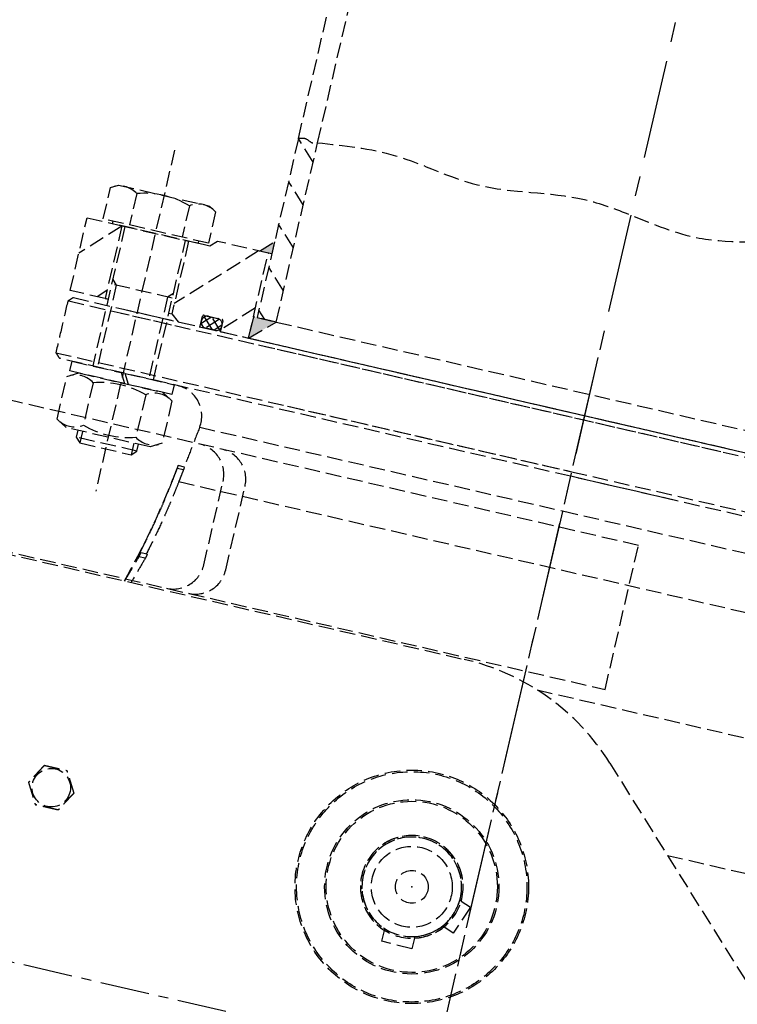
# Model space of a CAD drawing. Header units: millimetres. Extents: x 42975 to 708721, y 118172 to 172014.
# Tile 205 of 256: x 338215 to 338446, y 147858 to 148175. Entities that reach past the tile are written whole.
import ezdxf

# ---------------------------------------------------------------- set-up
doc = ezdxf.new("R2010")
doc.units = ezdxf.units.MM
doc.linetypes.add('ГТО-1 Пунктир', pattern=[7, 5, -2])
doc.linetypes.add('осевая', pattern=[50.8, 31.75, -6.35, 6.35, -6.35])
for name, color, linetype, lineweight in [('ГТО-2_Оси_025', 6, 'осевая', 25), ('ГТО-2_Размеры_035', 2, 'Continuous', 35), ('ОГОС_Пунктир_025', 151, 'ГТО-1 Пунктир', 25), ('ОГСО_Оси_025', 7, 'осевая', 25)]:
    doc.layers.add(name, color=color, linetype=linetype, lineweight=lineweight)

# ---------------------------------------------------------------- blocks, each defined once
blk = doc.blocks.new('ОГСО_Затвор_План')
at = {"layer": 'ГТО-2_Оси_025', "ltscale": 0.5}
blk.add_line((1439.69, 0), (-1270.3, 0), dxfattribs=at)
at = {"layer": 'ОГОС_Пунктир_025'}
for p, q in [((-1013.72, 278.61), (-1013.72, 685)), ((-1007.42, 278.61), (-1007.02, 685)), ((-1013.72, 278.61), (-1013.72, 219.5)), ((-1007.42, 272.27), (-1013.72, 278.57)), ((-1007.42, 219.5), (-1007.42, 278.61)), ((-1051.67, 266), (-1051.67, 153.5)), ((-1007.42, 258.13), (-1013.72, 264.43)), ((-1069, 249.66), (-1066.67, 251)), ((-1066.67, 251), (-1036.67, 251)), ((-1036.67, 251), (-1034.35, 249.66)), ((-1007.42, 243.98), (-1013.72, 250.28)), ((-1069, 239.3), (-1069, 249.66)), ((-1060.34, 249.66), (-1060.34, 239.3)), ((-1043.01, 249.66), (-1043.01, 239.3)), ((-1034.35, 249.66), (-1034.35, 239.3)), ((-1017.72, 240.5), (-1013.72, 244.5)), ((-1013.72, 244.5), (-1013.72, 240.5)), ((-1018.08, 240.5), (-1040.67, 217.91)), ((-1031.67, 240.5), (-1033.67, 238.5)), ((-1014.92, 240.5), (-1031.67, 240.5)), ((-1013.72, 240.5), (-1017.72, 240.5)), ((-1014.92, 212.5), (-1014.92, 240.5)), ((-1014.92, 240.5), (-1014.85, 240.5)), ((-1014.92, 240.5), (-1014.85, 240.5)), ((-1074.17, 214.5), (-1074.17, 238.5)), ((-1074.17, 238.5), (-1062.67, 238.5)), ((-1062.67, 238.33), (-1074.17, 226.83)), ((-1034.35, 239.3), (-1069, 239.3)), ((-1065.77, 238.5), (-1065.77, 239.3)), ((-1037.58, 238.5), (-1065.77, 238.5)), ((-1062.67, 238.5), (-1062.67, 214.5)), ((-1062.67, 238.5), (-1040.67, 238.5)), ((-1062.67, 238.5), (-1040.67, 238.5)), ((-1061.67, 238.5), (-1062.67, 238.5)), ((-1061.67, 238.5), (-1061.67, 192.5)), ((-1040.67, 238.5), (-1041.67, 238.5)), ((-1041.67, 192.5), (-1041.67, 238.5)), ((-1033.67, 238.5), (-1040.67, 238.5)), ((-1040.67, 238.5), (-1040.67, 214.5)), ((-1037.58, 239.3), (-1037.58, 238.5)), ((-1007.42, 229.84), (-1013.72, 236.14)), ((-1014.92, 222.44), (-1024.17, 213.19)), ((-1011.22, 219.5), (-1013.72, 222)), ((-1061.67, 221.03), (-1060.14, 219.5)), ((-1041.67, 219.5), (-1061.67, 219.5)), ((-1060.14, 219.5), (-1060.14, 192.5)), ((-1041.67, 221.03), (-1043.2, 219.5)), ((-1043.2, 219.5), (-1043.2, 192.5)), ((-1014.92, 219.5), (-1014.92, 212.5)), ((-1014.92, 212.5), (-1007.42, 219.5)), ((-1007.42, 219.5), (-1014.92, 219.5)), ((-1013.72, 219.5), (-1007.42, 219.5)), ((-1007.42, 219.5), (-800.92, 219.5)), ((-1062.67, 217.12), (-1065.29, 214.5)), ((-1030.87, 212.7), (-1030.87, 216)), ((-1028.03, 216.4), (-1030.76, 213.67)), ((-1030.47, 216.4), (-1024.57, 216.4)), ((-1026.85, 212.5), (-1030.28, 215.93)), ((-1025.33, 216.28), (-1029.11, 212.5)), ((-1029.07, 216.4), (-1025.97, 216.4)), ((-1024.02, 212.5), (-1027.92, 216.4)), ((-1024.17, 216), (-1024.17, 212.7)), ((-1062.67, 214.5), (-1074.17, 214.5)), ((-1072.67, 212.5), (-857.92, 212.5)), ((-1061.67, 214.5), (-1062.67, 214.5)), ((-1062.67, 214.5), (-1061.67, 214.5)), ((-1056.15, 212.5), (-1040.37, 212.5)), ((-1041.67, 214.5), (-1040.67, 214.5)), ((-1040.67, 214.5), (-1038.17, 212.5)), ((-1038.17, 212.5), (-1031.07, 212.5)), ((-1031.07, 212.5), (-1023.97, 212.5)), ((-1030.87, 214.3), (-1030.87, 214.6)), ((-1029.68, 212.5), (-1030.7, 213.52)), ((-1025.97, 212.5), (-1029.07, 212.5)), ((-1024.17, 214.6), (-1026.28, 212.5)), ((-1024.17, 214.6), (-1024.17, 214.3)), ((-1023.97, 212.5), (-1014.92, 212.5)), ((-1014.92, 212.5), (-793.42, 212.5)), ((-1012.5, 212.5), (-735.67, 212.5)), ((-858.87, 211), (-1074.17, 211)), ((-1039.92, 211), (-1056.6, 211)), ((-734.17, 211), (-1011.31, 211)), ((-1074.17, 194), (-904.17, 194)), ((-997.86, 194), (-904.17, 194)), ((-904.17, 194), (-869.69, 194)), ((-904.17, 194), (-734.17, 194)), ((-904.17, 192.5), (-1072.67, 192.5)), ((-1068.47, 189.3), (-1068.47, 192.5)), ((-1068.47, 192.5), (-1052.31, 192.5)), ((-1052.31, 192.5), (-1050.46, 189.3)), ((-1051.03, 192.5), (-1034.87, 192.5)), ((-1049.18, 189.3), (-1051.03, 192.5)), ((-1034.87, 192.5), (-1034.87, 189.3)), ((-904.17, 192.5), (-996.68, 192.5)), ((-735.67, 192.5), (-904.17, 192.5)), ((-870.65, 192.5), (-904.17, 192.5)), ((-1069, 187.29), (-1065.52, 189.3)), ((-1069, 173.31), (-1069, 187.29)), ((-1050.46, 189.3), (-1068.47, 189.3)), ((-1065.52, 189.3), (-1037.82, 189.3)), ((-1060.33, 187.29), (-1060.33, 173.31)), ((-1034.87, 189.3), (-1049.18, 189.3)), ((-1043.01, 187.29), (-1043.01, 173.31)), ((-1037.82, 189.3), (-1034.35, 187.29)), ((-1034.35, 187.29), (-1034.35, 173.31)), ((-1023.77, 181.07), (-904.17, 181.07)), ((-904.17, 181.07), (-784.57, 181.07)), ((-877.93, 128.25), (-877.93, 175.75)), ((-1065.52, 171.3), (-1069, 173.31)), ((-1037.82, 171.3), (-1065.52, 171.3)), ((-1061.67, 171.3), (-1061.67, 169.03)), ((-1060.14, 171.3), (-1060.14, 167.5)), ((-1043.2, 171.3), (-1043.2, 167.5)), ((-1041.67, 169.03), (-1041.67, 171.3)), ((-1034.35, 173.31), (-1037.82, 171.3)), ((-1061.67, 169.03), (-1060.14, 167.5)), ((-1041.67, 169.03), (-1061.67, 169.03)), ((-1043.2, 167.5), (-1041.67, 169.03)), ((-1060.14, 167.5), (-1043.2, 167.5)), ((-1025.78, 166.5), (-1027.8, 166.5)), ((-1027.7, 167.5), (-1027.76, 167.5)), ((-1025.67, 167.5), (-1027.7, 167.5)), ((-1028.34, 162.8), (-1028.44, 162.8)), ((-1026.36, 162.52), (-781.98, 162.52)), ((-1031.34, 136.1), (-1033.41, 136.1)), ((-1031.34, 136.1), (-1033.41, 136.1)), ((-1033.12, 137.5), (-1033.37, 137.5)), ((-1033.12, 137.5), (-1033.37, 137.5)), ((-1031.05, 137.5), (-1033.12, 137.5)), ((-1031.05, 137.5), (-1033.12, 137.5)), ((-1154.17, 127.5), (-924.17, 127.5)), ((-1154.17, 127.5), (-924.17, 127.5)), ((-899.17, 123.21), (-772.98, 123.21)), ((-871.14, 105.53), (-797.1, 31.5)), ((-871.14, 105.53), (-797.1, 31.5)), ((-846.42, 80.81), (-812.25, 80.81)), ((-907.69, 51.63), (-904.35, 50.37)), ((-904.35, 50.37), (-907.87, 41.01)), ((-907.87, 41.01), (-911.22, 42.28)), ((-929.66, 33.33), (-929.57, 36.91)), ((-919.58, 36.65), (-919.67, 33.08)), ((-919.67, 33.08), (-929.66, 33.33))]:
    blk.add_line(p, q, dxfattribs=at)
for points in [[(-877.93, 175.75), (-1127.15, 175.81, 0.414283), (-1137.15, 165.81), (-1137.15, 138.25, 0.414214), (-1127.15, 128.25), (-877.93, 128.25)], [(-1022.54, 128.25, 0.414144), (-1012.54, 138.25), (-1012.54, 165.78, 0.414144), (-1022.54, 175.78)], [(-1015.3, 128.25, 0.414144), (-1005.3, 138.25), (-1005.3, 165.78, 0.414144), (-1015.3, 175.78)]]:
    blk.add_lwpolyline(points, format="xyb", dxfattribs=at)
for centre, radius in [((-924.17, 52.5), 37.5), ((-924.17, 52.5), 37.5), ((-924.17, 52.5), 37), ((-924.17, 52.5), 37), ((-924.17, 52.5), 28), ((-924.17, 52.5), 28), ((-924.17, 52.5), 27.5), ((-924.17, 52.5), 27.5), ((-1044.17, 57.5), 6.17), ((-1044.17, 57.5), 6.17), ((-924.17, 52.5), 13), ((-924.17, 52.5), 13), ((-924.17, 52.5), 5.25), ((-924.17, 52.5), 5.25)]:
    blk.add_circle(centre, radius, dxfattribs=at)
for centre, radius, start, end in [((-1064.67, 243.34), 7.66, 55.5531, 115.5531), ((-1051.67, 222.36), 28.64, 72.3875, 107.6125), ((-1038.68, 243.34), 7.66, 64.4469, 124.4469), ((-1030.47, 216), 0.4, 90, 180), ((-1029.07, 214.6), 1.8, 90, 180), ((-1025.97, 214.6), 1.8, 0, 90), ((-1024.57, 216), 0.4, 0, 90), ((-1031.07, 212.7), 0.2, 270, 360), ((-1029.07, 214.3), 1.8, 180, 270), ((-1025.97, 214.3), 1.8, 270, 0), ((-1023.97, 212.7), 0.2, 180, 270), ((-1033.67, 182.5), 10, 351.7512, 90), ((-1064.66, 180.98), 7.66, 55.5615, 115.5615), ((-1051.67, 160.01), 28.62, 72.383, 107.617), ((-1038.68, 180.98), 7.66, 64.4385, 124.4385), ((-1064.66, 179.62), 7.66, 244.4385, 304.4385), ((-1051.67, 200.59), 28.62, 252.383, 287.617), ((-1038.68, 179.62), 7.66, 235.5615, 295.5615), ((-1273.88, 198.39), 248, 343.3916, 351.7512), ((-1273.88, 198.39), 248, 343.3916, 346.6595), ((-924.17, 52.5), 75, 45, 90), ((-924.17, 52.5), 75, 45, 90), ((-924.17, 52.5), 16.5, 286.1707, 250.8913), ((-924.17, 52.5), 16.5, 356.9887, 321.7093), ((-924.17, 52.5), 16, 286.741, 250.3211), ((-924.17, 52.5), 16, 357.559, 321.1391), ((-924.17, 52.5), 16, 321.1391, 357.559), ((-924.17, 52.5), 16, 250.3211, 286.741)]:
    blk.add_arc(centre, radius, start, end, dxfattribs=at)
for points in [[(-1013.72, 278.61), (-1011.4, 279.04), (-1009.14, 278.24), (-1007.42, 278.61)], [(-1007.42, 278.61), (-982.07, 280.2), (-954.38, 277.01), (-919.78, 280.12), (-904.17, 278.61), (-881.15, 276.37), (-847.51, 280.8), (-818.34, 276.69), (-800.92, 278.61)]]:
    blk.add_spline(points, degree=3, dxfattribs=at)
for points in [[(-1072.67, 212.5), (-1072.92, 212.25), (-1073.42, 211.75), (-1073.92, 211.25), (-1074.17, 211)], [(-1074.17, 211), (-1074.17, 208.17), (-1074.17, 202.5), (-1074.17, 196.83), (-1074.17, 194)], [(-1074.17, 194), (-1073.92, 193.75), (-1073.42, 193.25), (-1072.92, 192.75), (-1072.67, 192.5)], [(-1023.77, 181.07), (-1024.1, 178.8), (-1024.76, 174.28), (-1025.41, 169.76), (-1025.74, 167.5)], [(-1027.76, 167.5), (-1027.87, 166.72), (-1028.1, 165.15), (-1028.33, 163.59), (-1028.44, 162.8)], [(-1025.78, 166.5), (-1025.88, 165.84), (-1026.07, 164.51), (-1026.26, 163.18), (-1026.36, 162.52)], [(-1033.37, 137.5), (-1033.23, 138.1), (-1032.95, 139.31), (-1032.68, 140.52), (-1032.54, 141.12)], [(-1036.1, 127.5), (-1035.66, 128.93), (-1034.76, 131.8), (-1033.86, 134.66), (-1033.41, 136.1)], [(-1036.1, 127.5), (-1035.66, 128.93), (-1034.76, 131.8), (-1033.86, 134.66), (-1033.41, 136.1)], [(-1031.34, 136.1), (-1031.78, 134.66), (-1032.68, 131.8), (-1033.57, 128.93), (-1034.02, 127.5)], [(-1031.34, 136.1), (-1031.78, 134.66), (-1032.68, 131.8), (-1033.57, 128.93), (-1034.02, 127.5)], [(-1030.96, 139.13), (-1031.01, 138.85), (-1031.13, 138.31), (-1031.25, 137.77), (-1031.31, 137.5)], [(-907.69, 51.63), (-907.78, 51.66), (-907.94, 51.73), (-908.1, 51.79), (-908.18, 51.82)], [(-911.71, 42.46), (-911.63, 42.43), (-911.47, 42.37), (-911.3, 42.31), (-911.22, 42.28)], [(-929.56, 37.43), (-929.56, 37.35), (-929.57, 37.17), (-929.57, 37), (-929.57, 36.91)], [(-919.58, 36.65), (-919.57, 36.74), (-919.57, 36.92), (-919.56, 37.09), (-919.56, 37.18)]]:
    blk.add_open_spline(points, degree=3, dxfattribs=at)
for points, knots in [([(-1028.34, 162.8), (-1028.26, 163.35), (-1028.11, 164.43), (-1027.94, 165.59), (-1027.84, 166.28), (-1027.82, 166.43), (-1027.8, 166.5)], [0, 0, 0, 0, 1.640432, 3.280863, 3.507409, 3.733954, 3.733954, 3.733954, 3.733954]), ([(-1027.8, 166.5), (-1027.8, 166.56), (-1027.78, 166.69), (-1027.75, 166.88), (-1027.73, 167.05), (-1027.72, 167.19), (-1027.7, 167.3), (-1027.7, 167.38), (-1027.69, 167.44), (-1027.69, 167.48), (-1027.7, 167.5), (-1027.7, 167.5)], [0, 0, 0, 0, 0.196232, 0.384404, 0.558458, 0.710996, 0.813285, 0.895599, 0.956326, 0.993902, 1.007221, 1.007221, 1.007221, 1.007221]), ([(-1025.67, 167.5), (-1025.67, 167.5), (-1025.67, 167.49), (-1025.67, 167.48), (-1025.67, 167.45), (-1025.67, 167.41), (-1025.68, 167.36), (-1025.68, 167.29), (-1025.69, 167.2), (-1025.7, 167.1), (-1025.72, 167), (-1025.73, 166.86), (-1025.75, 166.69), (-1025.77, 166.57), (-1025.78, 166.5)], [0, 0, 0, 0, 0.005526, 0.020106, 0.044098, 0.077404, 0.135869, 0.209202, 0.29595, 0.394981, 0.504538, 0.622224, 0.8105, 1.007456, 1.007456, 1.007456, 1.007456]), ([(-1033.37, 137.5), (-1032.86, 139.58), (-1031.83, 143.76), (-1030.73, 149.01), (-1029.91, 153.24), (-1029.35, 156.42), (-1028.82, 159.61), (-1028.5, 161.74), (-1028.34, 162.8)], [0, 0, 0, 0, 6.439489, 12.885704, 16.112773, 19.343179, 22.577534, 25.810631, 25.810631, 25.810631, 25.810631]), ([(-1026.36, 162.52), (-1026.52, 161.46), (-1026.83, 159.36), (-1027.35, 156.2), (-1027.91, 153.05), (-1028.71, 148.87), (-1029.8, 143.68), (-1030.8, 139.56), (-1031.31, 137.5)], [0, 0, 0, 0, 3.194038, 6.391578, 9.591292, 12.787372, 19.160048, 25.512425, 25.512425, 25.512425, 25.512425]), ([(-1033.41, 136.1), (-1033.4, 136.14), (-1033.38, 136.21), (-1033.34, 136.33), (-1033.31, 136.45), (-1033.27, 136.61), (-1033.22, 136.81), (-1033.18, 137), (-1033.15, 137.16), (-1033.13, 137.27), (-1033.11, 137.37), (-1033.11, 137.43), (-1033.1, 137.48), (-1033.12, 137.5), (-1033.12, 137.5)], [0, 0, 0, 0, 0.118942, 0.241274, 0.366807, 0.492919, 0.739284, 0.9676, 1.102432, 1.218726, 1.312703, 1.381298, 1.423369, 1.44019, 1.44019, 1.44019, 1.44019]), ([(-1033.41, 136.1), (-1033.4, 136.14), (-1033.38, 136.21), (-1033.34, 136.33), (-1033.31, 136.45), (-1033.27, 136.61), (-1033.22, 136.81), (-1033.18, 137), (-1033.15, 137.16), (-1033.13, 137.27), (-1033.11, 137.37), (-1033.11, 137.43), (-1033.1, 137.48), (-1033.12, 137.5), (-1033.12, 137.5)], [0, 0, 0, 0, 0.118942, 0.241274, 0.366807, 0.492919, 0.739284, 0.9676, 1.102432, 1.218726, 1.312703, 1.381298, 1.423369, 1.44019, 1.44019, 1.44019, 1.44019]), ([(-1031.05, 137.5), (-1031.05, 137.5), (-1031.04, 137.49), (-1031.04, 137.46), (-1031.04, 137.43), (-1031.05, 137.36), (-1031.06, 137.28), (-1031.08, 137.16), (-1031.1, 137.03), (-1031.13, 136.89), (-1031.17, 136.73), (-1031.2, 136.59), (-1031.24, 136.45), (-1031.27, 136.33), (-1031.3, 136.21), (-1031.33, 136.14), (-1031.34, 136.1)], [0, 0, 0, 0, 0.010861, 0.034696, 0.073825, 0.127725, 0.221229, 0.33719, 0.472254, 0.622085, 0.781831, 0.947321, 1.07343, 1.198931, 1.321251, 1.440147, 1.440147, 1.440147, 1.440147]), ([(-1031.05, 137.5), (-1031.05, 137.5), (-1031.04, 137.49), (-1031.04, 137.46), (-1031.04, 137.43), (-1031.05, 137.36), (-1031.06, 137.28), (-1031.08, 137.16), (-1031.1, 137.03), (-1031.13, 136.89), (-1031.17, 136.73), (-1031.2, 136.59), (-1031.24, 136.45), (-1031.27, 136.33), (-1031.3, 136.21), (-1031.33, 136.14), (-1031.34, 136.1)], [0, 0, 0, 0, 0.010861, 0.034696, 0.073825, 0.127725, 0.221229, 0.33719, 0.472254, 0.622085, 0.781831, 0.947321, 1.07343, 1.198931, 1.321251, 1.440147, 1.440147, 1.440147, 1.440147]), ([(-1047.92, 64), (-1047.92, 64), (-1047.92, 64), (-1047.93, 63.99), (-1047.93, 63.99), (-1047.93, 63.98), (-1047.94, 63.97), (-1047.94, 63.96), (-1047.95, 63.95), (-1047.96, 63.94), (-1047.97, 63.93), (-1047.98, 63.91), (-1047.99, 63.89), (-1048, 63.87), (-1048.01, 63.84), (-1048.03, 63.81), (-1048.05, 63.78), (-1048.07, 63.75), (-1048.09, 63.71), (-1048.11, 63.68), (-1048.14, 63.63), (-1048.16, 63.58), (-1048.2, 63.52), (-1048.23, 63.46), (-1048.27, 63.4), (-1048.31, 63.34), (-1048.34, 63.27), (-1048.38, 63.21), (-1048.44, 63.11), (-1048.51, 62.99), (-1048.6, 62.84), (-1048.68, 62.68), (-1048.78, 62.52), (-1048.87, 62.37), (-1048.96, 62.21), (-1049.05, 62.05), (-1049.14, 61.89), (-1049.23, 61.73), (-1049.37, 61.49), (-1049.56, 61.16), (-1049.83, 60.69), (-1050.13, 60.17), (-1050.39, 59.73), (-1050.56, 59.43), (-1050.66, 59.26), (-1050.76, 59.09), (-1050.85, 58.93), (-1050.95, 58.76), (-1051.04, 58.6), (-1051.12, 58.46), (-1051.19, 58.34), (-1051.24, 58.25), (-1051.3, 58.15), (-1051.34, 58.08), (-1051.38, 58.01), (-1051.41, 57.96), (-1051.44, 57.91), (-1051.47, 57.86), (-1051.49, 57.82), (-1051.52, 57.77), (-1051.54, 57.73), (-1051.56, 57.7), (-1051.58, 57.67), (-1051.59, 57.65), (-1051.61, 57.62), (-1051.62, 57.6), (-1051.63, 57.58), (-1051.64, 57.56), (-1051.65, 57.55), (-1051.65, 57.54), (-1051.66, 57.53), (-1051.66, 57.52), (-1051.67, 57.51), (-1051.67, 57.51), (-1051.67, 57.5), (-1051.67, 57.5), (-1051.68, 57.5), (-1051.68, 57.5)], [0, 0, 0, 0, 0.004183, 0.008798, 0.014277, 0.021052, 0.029555, 0.040217, 0.053196, 0.068474, 0.085817, 0.104991, 0.125761, 0.147894, 0.180988, 0.216154, 0.253227, 0.292043, 0.332438, 0.374248, 0.417309, 0.483329, 0.551509, 0.621608, 0.693385, 0.766598, 0.841007, 0.916369, 0.992445, 1.16744, 1.344595, 1.523627, 1.704251, 1.886185, 2.069143, 2.252842, 2.436999, 2.621329, 2.805548, 3.279758, 3.752764, 4.418916, 5.086098, 5.279545, 5.472705, 5.665157, 5.856476, 6.046242, 6.23403, 6.419418, 6.531407, 6.641933, 6.750592, 6.856976, 6.916916, 6.975717, 7.033125, 7.088886, 7.142748, 7.194455, 7.243755, 7.276849, 7.308455, 7.338404, 7.366526, 7.392651, 7.41661, 7.433191, 7.448323, 7.461896, 7.473799, 7.483921, 7.492153, 7.498384, 7.502503, 7.504448, 7.505534, 7.505534, 7.505534, 7.505534]), ([(-1047.92, 64), (-1047.92, 64), (-1047.92, 64), (-1047.93, 63.99), (-1047.93, 63.99), (-1047.93, 63.98), (-1047.94, 63.97), (-1047.94, 63.96), (-1047.95, 63.95), (-1047.96, 63.94), (-1047.97, 63.93), (-1047.98, 63.91), (-1047.99, 63.89), (-1048, 63.87), (-1048.01, 63.84), (-1048.03, 63.81), (-1048.05, 63.78), (-1048.07, 63.75), (-1048.09, 63.71), (-1048.11, 63.68), (-1048.14, 63.63), (-1048.16, 63.58), (-1048.2, 63.52), (-1048.23, 63.46), (-1048.27, 63.4), (-1048.31, 63.34), (-1048.34, 63.27), (-1048.38, 63.21), (-1048.44, 63.11), (-1048.51, 62.99), (-1048.6, 62.84), (-1048.68, 62.68), (-1048.78, 62.52), (-1048.87, 62.37), (-1048.96, 62.21), (-1049.05, 62.05), (-1049.14, 61.89), (-1049.23, 61.73), (-1049.37, 61.49), (-1049.56, 61.16), (-1049.83, 60.69), (-1050.13, 60.17), (-1050.39, 59.73), (-1050.56, 59.43), (-1050.66, 59.26), (-1050.76, 59.09), (-1050.85, 58.93), (-1050.95, 58.76), (-1051.04, 58.6), (-1051.12, 58.46), (-1051.19, 58.34), (-1051.24, 58.25), (-1051.3, 58.15), (-1051.34, 58.08), (-1051.38, 58.01), (-1051.41, 57.96), (-1051.44, 57.91), (-1051.47, 57.86), (-1051.49, 57.82), (-1051.52, 57.77), (-1051.54, 57.73), (-1051.56, 57.7), (-1051.58, 57.67), (-1051.59, 57.65), (-1051.61, 57.62), (-1051.62, 57.6), (-1051.63, 57.58), (-1051.64, 57.56), (-1051.65, 57.55), (-1051.65, 57.54), (-1051.66, 57.53), (-1051.66, 57.52), (-1051.67, 57.51), (-1051.67, 57.51), (-1051.67, 57.5), (-1051.67, 57.5), (-1051.68, 57.5), (-1051.68, 57.5)], [0, 0, 0, 0, 0.004183, 0.008798, 0.014277, 0.021052, 0.029555, 0.040217, 0.053196, 0.068474, 0.085817, 0.104991, 0.125761, 0.147894, 0.180988, 0.216154, 0.253227, 0.292043, 0.332438, 0.374248, 0.417309, 0.483329, 0.551509, 0.621608, 0.693385, 0.766598, 0.841007, 0.916369, 0.992445, 1.16744, 1.344595, 1.523627, 1.704251, 1.886185, 2.069143, 2.252842, 2.436999, 2.621329, 2.805548, 3.279758, 3.752764, 4.418916, 5.086098, 5.279545, 5.472705, 5.665157, 5.856476, 6.046242, 6.23403, 6.419418, 6.531407, 6.641933, 6.750592, 6.856976, 6.916916, 6.975717, 7.033125, 7.088886, 7.142748, 7.194455, 7.243755, 7.276849, 7.308455, 7.338404, 7.366526, 7.392651, 7.41661, 7.433191, 7.448323, 7.461896, 7.473799, 7.483921, 7.492153, 7.498384, 7.502503, 7.504448, 7.505534, 7.505534, 7.505534, 7.505534]), ([(-1047.92, 64), (-1047.92, 64), (-1047.92, 64), (-1047.92, 64), (-1047.91, 64), (-1047.91, 64), (-1047.9, 64), (-1047.89, 64), (-1047.88, 64), (-1047.87, 64), (-1047.86, 64), (-1047.84, 64), (-1047.83, 64), (-1047.81, 64), (-1047.79, 64), (-1047.77, 64), (-1047.74, 64), (-1047.71, 64), (-1047.68, 64), (-1047.64, 64), (-1047.61, 64), (-1047.57, 64), (-1047.54, 64), (-1047.49, 64), (-1047.44, 64), (-1047.38, 64), (-1047.31, 64), (-1047.25, 64), (-1047.18, 64), (-1047.12, 64), (-1047.05, 64), (-1046.98, 64), (-1046.88, 64), (-1046.75, 64), (-1046.58, 64), (-1046.42, 64), (-1046.25, 64), (-1046.08, 64), (-1045.91, 64), (-1045.74, 64), (-1045.57, 64), (-1045.39, 64), (-1045.22, 64), (-1044.98, 64), (-1044.67, 64), (-1044.29, 64), (-1043.91, 64), (-1043.49, 64), (-1043.01, 64), (-1042.62, 64), (-1042.36, 64), (-1042.24, 64), (-1042.11, 64), (-1041.98, 64), (-1041.85, 64), (-1041.73, 64), (-1041.61, 64), (-1041.48, 64), (-1041.37, 64), (-1041.28, 64), (-1041.2, 64), (-1041.12, 64), (-1041.05, 64), (-1040.98, 64), (-1040.92, 64), (-1040.88, 64), (-1040.83, 64), (-1040.79, 64), (-1040.75, 64), (-1040.71, 64), (-1040.67, 64), (-1040.63, 64), (-1040.61, 64), (-1040.58, 64), (-1040.56, 64), (-1040.54, 64), (-1040.52, 64), (-1040.5, 64), (-1040.48, 64), (-1040.47, 64), (-1040.46, 64), (-1040.45, 64), (-1040.44, 64), (-1040.43, 64), (-1040.42, 64), (-1040.42, 64), (-1040.42, 64), (-1040.42, 64), (-1040.42, 64)], [0, 0, 0, 0, 0.003645, 0.007566, 0.012039, 0.017343, 0.023752, 0.031543, 0.040993, 0.052264, 0.065302, 0.079955, 0.096069, 0.113489, 0.132062, 0.151634, 0.180993, 0.211956, 0.244414, 0.278254, 0.313367, 0.349642, 0.386968, 0.425234, 0.484849, 0.546199, 0.609114, 0.67342, 0.738945, 0.805518, 0.872967, 0.94112, 1.009805, 1.173352, 1.338697, 1.50563, 1.673945, 1.843435, 2.013891, 2.185105, 2.356871, 2.528981, 2.701226, 2.8734, 3.253795, 3.633187, 4.011941, 4.390425, 4.911078, 5.431731, 5.559867, 5.687803, 5.81535, 5.942319, 6.068521, 6.193767, 6.317868, 6.440634, 6.561877, 6.642693, 6.722516, 6.801133, 6.878331, 6.953896, 7.000474, 7.046161, 7.090798, 7.134226, 7.176284, 7.216813, 7.255653, 7.292644, 7.318036, 7.342284, 7.365288, 7.386943, 7.407149, 7.425803, 7.442802, 7.456039, 7.467883, 7.478242, 7.487027, 7.494147, 7.499513, 7.503033, 7.504638, 7.505536, 7.505536, 7.505536, 7.505536]), ([(-1047.92, 64), (-1047.92, 64), (-1047.92, 64), (-1047.92, 64), (-1047.91, 64), (-1047.91, 64), (-1047.9, 64), (-1047.89, 64), (-1047.88, 64), (-1047.87, 64), (-1047.86, 64), (-1047.84, 64), (-1047.83, 64), (-1047.81, 64), (-1047.79, 64), (-1047.77, 64), (-1047.74, 64), (-1047.71, 64), (-1047.68, 64), (-1047.64, 64), (-1047.61, 64), (-1047.57, 64), (-1047.54, 64), (-1047.49, 64), (-1047.44, 64), (-1047.38, 64), (-1047.31, 64), (-1047.25, 64), (-1047.18, 64), (-1047.12, 64), (-1047.05, 64), (-1046.98, 64), (-1046.88, 64), (-1046.75, 64), (-1046.58, 64), (-1046.42, 64), (-1046.25, 64), (-1046.08, 64), (-1045.91, 64), (-1045.74, 64), (-1045.57, 64), (-1045.39, 64), (-1045.22, 64), (-1044.98, 64), (-1044.67, 64), (-1044.29, 64), (-1043.91, 64), (-1043.49, 64), (-1043.01, 64), (-1042.62, 64), (-1042.36, 64), (-1042.24, 64), (-1042.11, 64), (-1041.98, 64), (-1041.85, 64), (-1041.73, 64), (-1041.61, 64), (-1041.48, 64), (-1041.37, 64), (-1041.28, 64), (-1041.2, 64), (-1041.12, 64), (-1041.05, 64), (-1040.98, 64), (-1040.92, 64), (-1040.88, 64), (-1040.83, 64), (-1040.79, 64), (-1040.75, 64), (-1040.71, 64), (-1040.67, 64), (-1040.63, 64), (-1040.61, 64), (-1040.58, 64), (-1040.56, 64), (-1040.54, 64), (-1040.52, 64), (-1040.5, 64), (-1040.48, 64), (-1040.47, 64), (-1040.46, 64), (-1040.45, 64), (-1040.44, 64), (-1040.43, 64), (-1040.42, 64), (-1040.42, 64), (-1040.42, 64), (-1040.42, 64), (-1040.42, 64)], [0, 0, 0, 0, 0.003645, 0.007566, 0.012039, 0.017343, 0.023752, 0.031543, 0.040993, 0.052264, 0.065302, 0.079955, 0.096069, 0.113489, 0.132062, 0.151634, 0.180993, 0.211956, 0.244414, 0.278254, 0.313367, 0.349642, 0.386968, 0.425234, 0.484849, 0.546199, 0.609114, 0.67342, 0.738945, 0.805518, 0.872967, 0.94112, 1.009805, 1.173352, 1.338697, 1.50563, 1.673945, 1.843435, 2.013891, 2.185105, 2.356871, 2.528981, 2.701226, 2.8734, 3.253795, 3.633187, 4.011941, 4.390425, 4.911078, 5.431731, 5.559867, 5.687803, 5.81535, 5.942319, 6.068521, 6.193767, 6.317868, 6.440634, 6.561877, 6.642693, 6.722516, 6.801133, 6.878331, 6.953896, 7.000474, 7.046161, 7.090798, 7.134226, 7.176284, 7.216813, 7.255653, 7.292644, 7.318036, 7.342284, 7.365288, 7.386943, 7.407149, 7.425803, 7.442802, 7.456039, 7.467883, 7.478242, 7.487027, 7.494147, 7.499513, 7.503033, 7.504638, 7.505536, 7.505536, 7.505536, 7.505536]), ([(-1036.66, 57.5), (-1036.67, 57.5), (-1036.67, 57.5), (-1036.67, 57.51), (-1036.67, 57.51), (-1036.67, 57.52), (-1036.68, 57.52), (-1036.68, 57.53), (-1036.69, 57.54), (-1036.69, 57.55), (-1036.7, 57.56), (-1036.7, 57.57), (-1036.71, 57.58), (-1036.72, 57.6), (-1036.73, 57.61), (-1036.74, 57.64), (-1036.76, 57.66), (-1036.78, 57.69), (-1036.79, 57.72), (-1036.81, 57.76), (-1036.83, 57.79), (-1036.86, 57.83), (-1036.88, 57.87), (-1036.91, 57.92), (-1036.94, 57.97), (-1036.97, 58.03), (-1037, 58.08), (-1037.03, 58.14), (-1037.07, 58.2), (-1037.1, 58.26), (-1037.14, 58.32), (-1037.19, 58.4), (-1037.25, 58.52), (-1037.33, 58.66), (-1037.42, 58.8), (-1037.5, 58.95), (-1037.59, 59.1), (-1037.67, 59.24), (-1037.76, 59.39), (-1037.84, 59.54), (-1037.93, 59.69), (-1038.02, 59.84), (-1038.14, 60.05), (-1038.29, 60.32), (-1038.48, 60.65), (-1038.67, 60.97), (-1038.88, 61.34), (-1039.12, 61.75), (-1039.32, 62.1), (-1039.45, 62.33), (-1039.52, 62.45), (-1039.6, 62.58), (-1039.67, 62.7), (-1039.74, 62.82), (-1039.81, 62.94), (-1039.88, 63.06), (-1039.94, 63.17), (-1039.99, 63.25), (-1040.03, 63.32), (-1040.06, 63.39), (-1040.1, 63.46), (-1040.14, 63.51), (-1040.16, 63.56), (-1040.19, 63.6), (-1040.21, 63.64), (-1040.23, 63.68), (-1040.25, 63.71), (-1040.27, 63.75), (-1040.29, 63.78), (-1040.31, 63.81), (-1040.32, 63.84), (-1040.34, 63.86), (-1040.35, 63.88), (-1040.36, 63.9), (-1040.37, 63.91), (-1040.38, 63.93), (-1040.39, 63.94), (-1040.39, 63.96), (-1040.4, 63.97), (-1040.4, 63.98), (-1040.41, 63.98), (-1040.41, 63.99), (-1040.41, 63.99), (-1040.42, 64), (-1040.42, 64), (-1040.42, 64), (-1040.42, 64)], [0, 0, 0, 0, 0.003647, 0.00757, 0.012046, 0.017351, 0.023761, 0.031553, 0.041004, 0.052275, 0.065312, 0.079964, 0.096076, 0.113495, 0.132067, 0.151638, 0.185325, 0.221088, 0.258762, 0.298181, 0.33918, 0.381592, 0.425253, 0.48487, 0.546221, 0.609136, 0.673441, 0.738966, 0.805539, 0.872987, 0.941139, 1.009822, 1.173367, 1.33871, 1.505642, 1.673957, 1.843445, 2.013901, 2.185115, 2.356881, 2.528991, 2.701236, 2.87341, 3.253803, 3.633193, 4.011945, 4.390427, 4.91108, 5.431733, 5.575876, 5.719736, 5.863044, 6.005531, 6.146928, 6.286964, 6.425373, 6.561883, 6.642701, 6.722526, 6.801145, 6.878344, 6.95391, 7.000487, 7.046173, 7.090809, 7.134235, 7.176293, 7.21682, 7.255659, 7.292649, 7.318042, 7.34229, 7.365294, 7.38695, 7.407156, 7.425811, 7.442813, 7.456051, 7.467896, 7.478256, 7.487041, 7.49416, 7.499522, 7.503037, 7.504636, 7.505526, 7.505526, 7.505526, 7.505526]), ([(-1036.66, 57.5), (-1036.67, 57.5), (-1036.67, 57.5), (-1036.67, 57.51), (-1036.67, 57.51), (-1036.67, 57.52), (-1036.68, 57.52), (-1036.68, 57.53), (-1036.69, 57.54), (-1036.69, 57.55), (-1036.7, 57.56), (-1036.7, 57.57), (-1036.71, 57.58), (-1036.72, 57.6), (-1036.73, 57.61), (-1036.74, 57.64), (-1036.76, 57.66), (-1036.78, 57.69), (-1036.79, 57.72), (-1036.81, 57.76), (-1036.83, 57.79), (-1036.86, 57.83), (-1036.88, 57.87), (-1036.91, 57.92), (-1036.94, 57.97), (-1036.97, 58.03), (-1037, 58.08), (-1037.03, 58.14), (-1037.07, 58.2), (-1037.1, 58.26), (-1037.14, 58.32), (-1037.19, 58.4), (-1037.25, 58.52), (-1037.33, 58.66), (-1037.42, 58.8), (-1037.5, 58.95), (-1037.59, 59.1), (-1037.67, 59.24), (-1037.76, 59.39), (-1037.84, 59.54), (-1037.93, 59.69), (-1038.02, 59.84), (-1038.14, 60.05), (-1038.29, 60.32), (-1038.48, 60.65), (-1038.67, 60.97), (-1038.88, 61.34), (-1039.12, 61.75), (-1039.32, 62.1), (-1039.45, 62.33), (-1039.52, 62.45), (-1039.6, 62.58), (-1039.67, 62.7), (-1039.74, 62.82), (-1039.81, 62.94), (-1039.88, 63.06), (-1039.94, 63.17), (-1039.99, 63.25), (-1040.03, 63.32), (-1040.06, 63.39), (-1040.1, 63.46), (-1040.14, 63.51), (-1040.16, 63.56), (-1040.19, 63.6), (-1040.21, 63.64), (-1040.23, 63.68), (-1040.25, 63.71), (-1040.27, 63.75), (-1040.29, 63.78), (-1040.31, 63.81), (-1040.32, 63.84), (-1040.34, 63.86), (-1040.35, 63.88), (-1040.36, 63.9), (-1040.37, 63.91), (-1040.38, 63.93), (-1040.39, 63.94), (-1040.39, 63.96), (-1040.4, 63.97), (-1040.4, 63.98), (-1040.41, 63.98), (-1040.41, 63.99), (-1040.41, 63.99), (-1040.42, 64), (-1040.42, 64), (-1040.42, 64), (-1040.42, 64)], [0, 0, 0, 0, 0.003647, 0.00757, 0.012046, 0.017351, 0.023761, 0.031553, 0.041004, 0.052275, 0.065312, 0.079964, 0.096076, 0.113495, 0.132067, 0.151638, 0.185325, 0.221088, 0.258762, 0.298181, 0.33918, 0.381592, 0.425253, 0.48487, 0.546221, 0.609136, 0.673441, 0.738966, 0.805539, 0.872987, 0.941139, 1.009822, 1.173367, 1.33871, 1.505642, 1.673957, 1.843445, 2.013901, 2.185115, 2.356881, 2.528991, 2.701236, 2.87341, 3.253803, 3.633193, 4.011945, 4.390427, 4.91108, 5.431733, 5.575876, 5.719736, 5.863044, 6.005531, 6.146928, 6.286964, 6.425373, 6.561883, 6.642701, 6.722526, 6.801145, 6.878344, 6.95391, 7.000487, 7.046173, 7.090809, 7.134235, 7.176293, 7.21682, 7.255659, 7.292649, 7.318042, 7.34229, 7.365294, 7.38695, 7.407156, 7.425811, 7.442813, 7.456051, 7.467896, 7.478256, 7.487041, 7.49416, 7.499522, 7.503037, 7.504636, 7.505526, 7.505526, 7.505526, 7.505526]), ([(-1051.68, 57.5), (-1051.67, 57.5), (-1051.67, 57.5), (-1051.67, 57.49), (-1051.67, 57.49), (-1051.67, 57.48), (-1051.66, 57.48), (-1051.66, 57.47), (-1051.65, 57.46), (-1051.65, 57.45), (-1051.64, 57.44), (-1051.64, 57.43), (-1051.63, 57.42), (-1051.62, 57.4), (-1051.61, 57.39), (-1051.6, 57.36), (-1051.58, 57.34), (-1051.56, 57.31), (-1051.55, 57.28), (-1051.53, 57.24), (-1051.51, 57.21), (-1051.48, 57.17), (-1051.46, 57.13), (-1051.43, 57.08), (-1051.4, 57.03), (-1051.37, 56.97), (-1051.34, 56.92), (-1051.31, 56.86), (-1051.27, 56.8), (-1051.24, 56.74), (-1051.2, 56.69), (-1051.15, 56.6), (-1051.09, 56.48), (-1051.01, 56.34), (-1050.92, 56.2), (-1050.84, 56.05), (-1050.75, 55.9), (-1050.67, 55.76), (-1050.58, 55.61), (-1050.5, 55.46), (-1050.41, 55.31), (-1050.32, 55.16), (-1050.2, 54.95), (-1050.05, 54.68), (-1049.86, 54.35), (-1049.67, 54.03), (-1049.46, 53.66), (-1049.22, 53.25), (-1049.02, 52.9), (-1048.89, 52.67), (-1048.82, 52.55), (-1048.74, 52.42), (-1048.67, 52.3), (-1048.6, 52.18), (-1048.53, 52.06), (-1048.46, 51.94), (-1048.4, 51.83), (-1048.35, 51.75), (-1048.31, 51.68), (-1048.28, 51.61), (-1048.24, 51.54), (-1048.2, 51.49), (-1048.18, 51.44), (-1048.15, 51.4), (-1048.13, 51.36), (-1048.11, 51.32), (-1048.09, 51.29), (-1048.07, 51.25), (-1048.05, 51.22), (-1048.03, 51.19), (-1048.01, 51.16), (-1048, 51.14), (-1047.99, 51.11), (-1047.98, 51.09), (-1047.96, 51.07), (-1047.96, 51.06), (-1047.95, 51.04), (-1047.94, 51.03), (-1047.94, 51.02), (-1047.93, 51.02), (-1047.93, 51.01), (-1047.93, 51.01), (-1047.92, 51), (-1047.92, 51), (-1047.92, 51), (-1047.92, 51)], [0, 0, 0, 0, 0.003647, 0.00757, 0.012046, 0.017351, 0.023761, 0.031553, 0.041004, 0.052275, 0.065313, 0.079965, 0.096077, 0.113495, 0.132067, 0.151638, 0.185324, 0.221085, 0.258757, 0.298174, 0.339171, 0.381581, 0.42524, 0.484856, 0.546207, 0.609121, 0.673427, 0.738952, 0.805525, 0.872973, 0.941125, 1.009809, 1.173356, 1.338701, 1.505634, 1.67395, 1.84344, 2.013896, 2.185112, 2.356878, 2.528989, 2.701235, 2.87341, 3.253803, 3.633193, 4.011945, 4.390427, 4.91108, 5.431733, 5.575876, 5.719737, 5.863045, 6.005532, 6.146929, 6.286966, 6.425374, 6.561883, 6.642698, 6.72252, 6.801136, 6.878333, 6.953897, 7.000475, 7.046163, 7.0908, 7.134229, 7.176287, 7.216817, 7.255658, 7.292649, 7.322166, 7.350103, 7.376298, 7.40059, 7.422815, 7.442813, 7.45605, 7.467893, 7.478252, 7.487037, 7.494156, 7.499519, 7.503037, 7.504639, 7.505534, 7.505534, 7.505534, 7.505534]), ([(-1051.68, 57.5), (-1051.67, 57.5), (-1051.67, 57.5), (-1051.67, 57.49), (-1051.67, 57.49), (-1051.67, 57.48), (-1051.66, 57.48), (-1051.66, 57.47), (-1051.65, 57.46), (-1051.65, 57.45), (-1051.64, 57.44), (-1051.64, 57.43), (-1051.63, 57.42), (-1051.62, 57.4), (-1051.61, 57.39), (-1051.6, 57.36), (-1051.58, 57.34), (-1051.56, 57.31), (-1051.55, 57.28), (-1051.53, 57.24), (-1051.51, 57.21), (-1051.48, 57.17), (-1051.46, 57.13), (-1051.43, 57.08), (-1051.4, 57.03), (-1051.37, 56.97), (-1051.34, 56.92), (-1051.31, 56.86), (-1051.27, 56.8), (-1051.24, 56.74), (-1051.2, 56.69), (-1051.15, 56.6), (-1051.09, 56.48), (-1051.01, 56.34), (-1050.92, 56.2), (-1050.84, 56.05), (-1050.75, 55.9), (-1050.67, 55.76), (-1050.58, 55.61), (-1050.5, 55.46), (-1050.41, 55.31), (-1050.32, 55.16), (-1050.2, 54.95), (-1050.05, 54.68), (-1049.86, 54.35), (-1049.67, 54.03), (-1049.46, 53.66), (-1049.22, 53.25), (-1049.02, 52.9), (-1048.89, 52.67), (-1048.82, 52.55), (-1048.74, 52.42), (-1048.67, 52.3), (-1048.6, 52.18), (-1048.53, 52.06), (-1048.46, 51.94), (-1048.4, 51.83), (-1048.35, 51.75), (-1048.31, 51.68), (-1048.28, 51.61), (-1048.24, 51.54), (-1048.2, 51.49), (-1048.18, 51.44), (-1048.15, 51.4), (-1048.13, 51.36), (-1048.11, 51.32), (-1048.09, 51.29), (-1048.07, 51.25), (-1048.05, 51.22), (-1048.03, 51.19), (-1048.01, 51.16), (-1048, 51.14), (-1047.99, 51.11), (-1047.98, 51.09), (-1047.96, 51.07), (-1047.96, 51.06), (-1047.95, 51.04), (-1047.94, 51.03), (-1047.94, 51.02), (-1047.93, 51.02), (-1047.93, 51.01), (-1047.93, 51.01), (-1047.92, 51), (-1047.92, 51), (-1047.92, 51), (-1047.92, 51)], [0, 0, 0, 0, 0.003647, 0.00757, 0.012046, 0.017351, 0.023761, 0.031553, 0.041004, 0.052275, 0.065313, 0.079965, 0.096077, 0.113495, 0.132067, 0.151638, 0.185324, 0.221085, 0.258757, 0.298174, 0.339171, 0.381581, 0.42524, 0.484856, 0.546207, 0.609121, 0.673427, 0.738952, 0.805525, 0.872973, 0.941125, 1.009809, 1.173356, 1.338701, 1.505634, 1.67395, 1.84344, 2.013896, 2.185112, 2.356878, 2.528989, 2.701235, 2.87341, 3.253803, 3.633193, 4.011945, 4.390427, 4.91108, 5.431733, 5.575876, 5.719737, 5.863045, 6.005532, 6.146929, 6.286966, 6.425374, 6.561883, 6.642698, 6.72252, 6.801136, 6.878333, 6.953897, 7.000475, 7.046163, 7.0908, 7.134229, 7.176287, 7.216817, 7.255658, 7.292649, 7.322166, 7.350103, 7.376298, 7.40059, 7.422815, 7.442813, 7.45605, 7.467893, 7.478252, 7.487037, 7.494156, 7.499519, 7.503037, 7.504639, 7.505534, 7.505534, 7.505534, 7.505534]), ([(-1036.66, 57.5), (-1036.67, 57.5), (-1036.67, 57.5), (-1036.67, 57.49), (-1036.67, 57.49), (-1036.68, 57.48), (-1036.68, 57.47), (-1036.69, 57.46), (-1036.69, 57.45), (-1036.7, 57.44), (-1036.71, 57.43), (-1036.72, 57.41), (-1036.73, 57.39), (-1036.74, 57.37), (-1036.76, 57.34), (-1036.77, 57.31), (-1036.79, 57.28), (-1036.81, 57.25), (-1036.83, 57.21), (-1036.85, 57.18), (-1036.88, 57.13), (-1036.91, 57.08), (-1036.94, 57.02), (-1036.98, 56.96), (-1037.01, 56.9), (-1037.05, 56.84), (-1037.09, 56.77), (-1037.12, 56.71), (-1037.18, 56.61), (-1037.25, 56.49), (-1037.34, 56.34), (-1037.43, 56.18), (-1037.52, 56.02), (-1037.61, 55.87), (-1037.7, 55.71), (-1037.79, 55.55), (-1037.88, 55.39), (-1037.98, 55.23), (-1038.12, 54.99), (-1038.3, 54.66), (-1038.57, 54.19), (-1038.87, 53.67), (-1039.13, 53.23), (-1039.3, 52.93), (-1039.4, 52.76), (-1039.5, 52.59), (-1039.59, 52.43), (-1039.69, 52.26), (-1039.78, 52.1), (-1039.86, 51.96), (-1039.93, 51.84), (-1039.99, 51.75), (-1040.04, 51.65), (-1040.09, 51.58), (-1040.12, 51.51), (-1040.15, 51.46), (-1040.18, 51.41), (-1040.21, 51.36), (-1040.24, 51.32), (-1040.26, 51.27), (-1040.28, 51.23), (-1040.3, 51.2), (-1040.32, 51.17), (-1040.33, 51.15), (-1040.35, 51.12), (-1040.36, 51.1), (-1040.37, 51.08), (-1040.38, 51.06), (-1040.39, 51.05), (-1040.4, 51.04), (-1040.4, 51.03), (-1040.41, 51.02), (-1040.41, 51.01), (-1040.41, 51.01), (-1040.42, 51), (-1040.42, 51), (-1040.42, 51), (-1040.42, 51)], [0, 0, 0, 0, 0.004181, 0.008795, 0.014272, 0.021046, 0.029547, 0.040209, 0.053189, 0.068468, 0.085812, 0.104988, 0.12576, 0.147894, 0.180989, 0.216156, 0.253229, 0.292045, 0.332439, 0.374249, 0.417309, 0.483329, 0.551508, 0.621607, 0.693384, 0.766597, 0.841006, 0.916369, 0.992445, 1.16744, 1.344596, 1.523628, 1.704252, 1.886185, 2.069144, 2.252843, 2.436999, 2.621329, 2.805548, 3.279761, 3.75277, 4.418918, 5.086098, 5.279547, 5.47271, 5.665164, 5.856486, 6.046253, 6.234042, 6.419431, 6.531414, 6.641935, 6.750588, 6.856968, 6.91691, 6.975712, 7.033121, 7.088884, 7.142746, 7.194455, 7.243755, 7.276848, 7.308454, 7.338403, 7.366525, 7.392651, 7.41661, 7.433192, 7.448325, 7.461899, 7.473803, 7.483926, 7.492157, 7.498387, 7.502503, 7.504445, 7.505526, 7.505526, 7.505526, 7.505526]), ([(-1036.66, 57.5), (-1036.67, 57.5), (-1036.67, 57.5), (-1036.67, 57.49), (-1036.67, 57.49), (-1036.68, 57.48), (-1036.68, 57.47), (-1036.69, 57.46), (-1036.69, 57.45), (-1036.7, 57.44), (-1036.71, 57.43), (-1036.72, 57.41), (-1036.73, 57.39), (-1036.74, 57.37), (-1036.76, 57.34), (-1036.77, 57.31), (-1036.79, 57.28), (-1036.81, 57.25), (-1036.83, 57.21), (-1036.85, 57.18), (-1036.88, 57.13), (-1036.91, 57.08), (-1036.94, 57.02), (-1036.98, 56.96), (-1037.01, 56.9), (-1037.05, 56.84), (-1037.09, 56.77), (-1037.12, 56.71), (-1037.18, 56.61), (-1037.25, 56.49), (-1037.34, 56.34), (-1037.43, 56.18), (-1037.52, 56.02), (-1037.61, 55.87), (-1037.7, 55.71), (-1037.79, 55.55), (-1037.88, 55.39), (-1037.98, 55.23), (-1038.12, 54.99), (-1038.3, 54.66), (-1038.57, 54.19), (-1038.87, 53.67), (-1039.13, 53.23), (-1039.3, 52.93), (-1039.4, 52.76), (-1039.5, 52.59), (-1039.59, 52.43), (-1039.69, 52.26), (-1039.78, 52.1), (-1039.86, 51.96), (-1039.93, 51.84), (-1039.99, 51.75), (-1040.04, 51.65), (-1040.09, 51.58), (-1040.12, 51.51), (-1040.15, 51.46), (-1040.18, 51.41), (-1040.21, 51.36), (-1040.24, 51.32), (-1040.26, 51.27), (-1040.28, 51.23), (-1040.3, 51.2), (-1040.32, 51.17), (-1040.33, 51.15), (-1040.35, 51.12), (-1040.36, 51.1), (-1040.37, 51.08), (-1040.38, 51.06), (-1040.39, 51.05), (-1040.4, 51.04), (-1040.4, 51.03), (-1040.41, 51.02), (-1040.41, 51.01), (-1040.41, 51.01), (-1040.42, 51), (-1040.42, 51), (-1040.42, 51), (-1040.42, 51)], [0, 0, 0, 0, 0.004181, 0.008795, 0.014272, 0.021046, 0.029547, 0.040209, 0.053189, 0.068468, 0.085812, 0.104988, 0.12576, 0.147894, 0.180989, 0.216156, 0.253229, 0.292045, 0.332439, 0.374249, 0.417309, 0.483329, 0.551508, 0.621607, 0.693384, 0.766597, 0.841006, 0.916369, 0.992445, 1.16744, 1.344596, 1.523628, 1.704252, 1.886185, 2.069144, 2.252843, 2.436999, 2.621329, 2.805548, 3.279761, 3.75277, 4.418918, 5.086098, 5.279547, 5.47271, 5.665164, 5.856486, 6.046253, 6.234042, 6.419431, 6.531414, 6.641935, 6.750588, 6.856968, 6.91691, 6.975712, 7.033121, 7.088884, 7.142746, 7.194455, 7.243755, 7.276848, 7.308454, 7.338403, 7.366525, 7.392651, 7.41661, 7.433192, 7.448325, 7.461899, 7.473803, 7.483926, 7.492157, 7.498387, 7.502503, 7.504445, 7.505526, 7.505526, 7.505526, 7.505526]), ([(-1040.42, 51), (-1040.42, 51), (-1040.42, 51), (-1040.43, 51), (-1040.43, 51), (-1040.44, 51), (-1040.44, 51), (-1040.45, 51), (-1040.46, 51), (-1040.47, 51), (-1040.48, 51), (-1040.5, 51), (-1040.51, 51), (-1040.53, 51), (-1040.55, 51), (-1040.57, 51), (-1040.6, 51), (-1040.63, 51), (-1040.66, 51), (-1040.7, 51), (-1040.73, 51), (-1040.77, 51), (-1040.8, 51), (-1040.85, 51), (-1040.9, 51), (-1040.96, 51), (-1041.03, 51), (-1041.09, 51), (-1041.16, 51), (-1041.22, 51), (-1041.29, 51), (-1041.36, 51), (-1041.46, 51), (-1041.59, 51), (-1041.76, 51), (-1041.92, 51), (-1042.09, 51), (-1042.26, 51), (-1042.43, 51), (-1042.6, 51), (-1042.77, 51), (-1042.95, 51), (-1043.12, 51), (-1043.36, 51), (-1043.67, 51), (-1044.05, 51), (-1044.43, 51), (-1044.86, 51), (-1045.33, 51), (-1045.72, 51), (-1045.98, 51), (-1046.1, 51), (-1046.23, 51), (-1046.36, 51), (-1046.49, 51), (-1046.61, 51), (-1046.73, 51), (-1046.86, 51), (-1046.97, 51), (-1047.06, 51), (-1047.14, 51), (-1047.22, 51), (-1047.3, 51), (-1047.36, 51), (-1047.42, 51), (-1047.46, 51), (-1047.51, 51), (-1047.55, 51), (-1047.59, 51), (-1047.63, 51), (-1047.67, 51), (-1047.71, 51), (-1047.73, 51), (-1047.76, 51), (-1047.78, 51), (-1047.8, 51), (-1047.82, 51), (-1047.84, 51), (-1047.86, 51), (-1047.87, 51), (-1047.88, 51), (-1047.9, 51), (-1047.9, 51), (-1047.91, 51), (-1047.92, 51), (-1047.92, 51), (-1047.92, 51), (-1047.92, 51), (-1047.92, 51)], [0, 0, 0, 0, 0.003647, 0.007571, 0.012047, 0.017353, 0.023764, 0.031557, 0.041008, 0.052279, 0.065318, 0.079971, 0.096085, 0.113504, 0.132077, 0.151649, 0.181007, 0.21197, 0.244428, 0.278268, 0.313382, 0.349657, 0.386983, 0.425249, 0.484864, 0.546215, 0.609129, 0.673435, 0.73896, 0.805534, 0.872982, 0.941135, 1.00982, 1.173367, 1.338711, 1.505645, 1.67396, 1.843449, 2.013905, 2.18512, 2.356886, 2.528995, 2.701241, 2.873415, 3.25381, 3.633202, 4.011956, 4.39044, 4.911093, 5.431746, 5.559882, 5.687818, 5.815365, 5.942334, 6.068536, 6.193782, 6.317882, 6.440649, 6.561892, 6.642708, 6.722531, 6.801149, 6.878346, 6.953911, 7.000488, 7.046175, 7.090812, 7.13424, 7.176298, 7.216827, 7.255667, 7.292659, 7.318051, 7.342301, 7.365304, 7.38696, 7.407166, 7.425819, 7.442817, 7.456052, 7.467893, 7.47825, 7.487032, 7.49415, 7.499514, 7.503033, 7.504638, 7.505536, 7.505536, 7.505536, 7.505536]), ([(-1040.42, 51), (-1040.42, 51), (-1040.42, 51), (-1040.43, 51), (-1040.43, 51), (-1040.44, 51), (-1040.44, 51), (-1040.45, 51), (-1040.46, 51), (-1040.47, 51), (-1040.48, 51), (-1040.5, 51), (-1040.51, 51), (-1040.53, 51), (-1040.55, 51), (-1040.57, 51), (-1040.6, 51), (-1040.63, 51), (-1040.66, 51), (-1040.7, 51), (-1040.73, 51), (-1040.77, 51), (-1040.8, 51), (-1040.85, 51), (-1040.9, 51), (-1040.96, 51), (-1041.03, 51), (-1041.09, 51), (-1041.16, 51), (-1041.22, 51), (-1041.29, 51), (-1041.36, 51), (-1041.46, 51), (-1041.59, 51), (-1041.76, 51), (-1041.92, 51), (-1042.09, 51), (-1042.26, 51), (-1042.43, 51), (-1042.6, 51), (-1042.77, 51), (-1042.95, 51), (-1043.12, 51), (-1043.36, 51), (-1043.67, 51), (-1044.05, 51), (-1044.43, 51), (-1044.86, 51), (-1045.33, 51), (-1045.72, 51), (-1045.98, 51), (-1046.1, 51), (-1046.23, 51), (-1046.36, 51), (-1046.49, 51), (-1046.61, 51), (-1046.73, 51), (-1046.86, 51), (-1046.97, 51), (-1047.06, 51), (-1047.14, 51), (-1047.22, 51), (-1047.3, 51), (-1047.36, 51), (-1047.42, 51), (-1047.46, 51), (-1047.51, 51), (-1047.55, 51), (-1047.59, 51), (-1047.63, 51), (-1047.67, 51), (-1047.71, 51), (-1047.73, 51), (-1047.76, 51), (-1047.78, 51), (-1047.8, 51), (-1047.82, 51), (-1047.84, 51), (-1047.86, 51), (-1047.87, 51), (-1047.88, 51), (-1047.9, 51), (-1047.9, 51), (-1047.91, 51), (-1047.92, 51), (-1047.92, 51), (-1047.92, 51), (-1047.92, 51), (-1047.92, 51)], [0, 0, 0, 0, 0.003647, 0.007571, 0.012047, 0.017353, 0.023764, 0.031557, 0.041008, 0.052279, 0.065318, 0.079971, 0.096085, 0.113504, 0.132077, 0.151649, 0.181007, 0.21197, 0.244428, 0.278268, 0.313382, 0.349657, 0.386983, 0.425249, 0.484864, 0.546215, 0.609129, 0.673435, 0.73896, 0.805534, 0.872982, 0.941135, 1.00982, 1.173367, 1.338711, 1.505645, 1.67396, 1.843449, 2.013905, 2.18512, 2.356886, 2.528995, 2.701241, 2.873415, 3.25381, 3.633202, 4.011956, 4.39044, 4.911093, 5.431746, 5.559882, 5.687818, 5.815365, 5.942334, 6.068536, 6.193782, 6.317882, 6.440649, 6.561892, 6.642708, 6.722531, 6.801149, 6.878346, 6.953911, 7.000488, 7.046175, 7.090812, 7.13424, 7.176298, 7.216827, 7.255667, 7.292659, 7.318051, 7.342301, 7.365304, 7.38696, 7.407166, 7.425819, 7.442817, 7.456052, 7.467893, 7.47825, 7.487032, 7.49415, 7.499514, 7.503033, 7.504638, 7.505536, 7.505536, 7.505536, 7.505536])]:
    blk.add_open_spline(points, degree=3, knots=knots, dxfattribs=at)
blk.add_point((-924.17, 52.5), dxfattribs=at)
for points in [[(-1017.72, 240.5), (-1013.72, 244.5), (-1013.72, 240.5)], [(-1014.92, 212.5), (-1014.92, 219.5), (-1007.42, 219.5)]]:
    blk.add_solid(points, dxfattribs=at)
at = {"layer": 'ОГСО_Оси_025'}
for p, q in [((-904.17, 685), (-904.17, -995)), ((-904.17, 231.66), (-904.17, -211.17))]:
    blk.add_line(p, q, dxfattribs=at)
blk = doc.blocks.new('A$C1AA538EC')
at = {"layer": 'ГТО-2_Размеры_035', "rotation": 346.9999999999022}
blk.add_blockref('ОГСО_Затвор_План', (-6044.68, -11100.1), dxfattribs=at)

msp = doc.modelspace()

# ---------------------------------------------------------------- block references
at = {"layer": 'ГТО-2_Размеры_035'}
msp.add_blockref('A$C1AA538EC', (345274.63, 158737.11), dxfattribs=at)

doc.saveas('drawing.dxf')
